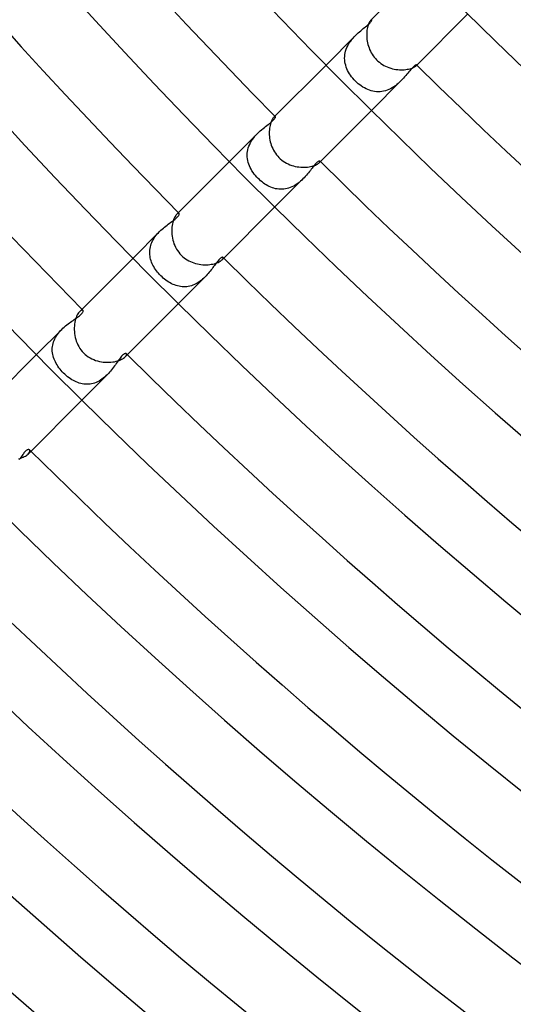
# Model space of a CAD drawing. Header units: millimetres. Extents: x -485 to 485, y -485 to 485.
# Tile 10 of 110: x -247 to -216, y -283 to -222. Entities that reach past the tile are written whole.
import ezdxf

# ---------------------------------------------------------------- set-up
doc = ezdxf.new("R2010")
doc.units = ezdxf.units.MM
doc.layers.add('HIDDEN', color=7, linetype='Continuous')
doc.layers.add('THICK', color=7, linetype='Continuous')

msp = doc.modelspace()

# ---------------------------------------------------------------- linework, layer by layer
at = {"layer": 'HIDDEN'}
for p, q in [((-225.287, -222.528), (-225.216, -222.47)), ((-225.216, -222.47), (-225.149, -222.414)), ((-225.149, -222.414), (-225.087, -222.36)), ((-225.087, -222.36), (-225.032, -222.31)), ((-225.032, -222.31), (-224.984, -222.263)), ((-224.984, -222.263), (-224.942, -222.22)), ((-224.942, -222.22), (-224.907, -222.181)), ((-224.907, -222.181), (-224.879, -222.145)), ((-224.886, -222.059), (-224.9, -222.071)), ((-224.873, -222.049), (-224.886, -222.059)), ((-224.879, -222.145), (-224.859, -222.114)), ((-224.862, -222.043), (-224.873, -222.049)), ((-224.853, -222.04), (-224.862, -222.043)), ((-224.859, -222.114), (-224.845, -222.088)), ((-224.845, -222.04), (-224.853, -222.04)), ((-224.84, -222.043), (-224.845, -222.04)), ((-224.845, -222.088), (-224.838, -222.067)), ((-224.836, -222.052), (-224.84, -222.043)), ((-224.838, -222.067), (-224.836, -222.052)), ((-225.845, -223.017), (-227.684, -224.856)), ((-226.001, -223.183), (-225.923, -223.097)), ((-225.923, -223.097), (-225.844, -223.016)), ((-225.844, -223.016), (-225.763, -222.936)), ((-225.763, -222.936), (-225.68, -222.861)), ((-225.68, -222.861), (-225.599, -222.788)), ((-225.599, -222.788), (-225.518, -222.719)), ((-225.518, -222.719), (-225.439, -222.653)), ((-225.439, -222.653), (-225.362, -222.589)), ((-225.362, -222.589), (-225.287, -222.528)), ((-226.383, -223.769), (-226.333, -223.663)), ((-226.333, -223.663), (-226.276, -223.56)), ((-226.276, -223.56), (-226.214, -223.461)), ((-226.214, -223.461), (-226.147, -223.365)), ((-226.147, -223.365), (-226.076, -223.272)), ((-226.076, -223.272), (-226.001, -223.183)), ((-226.523, -224.432), (-226.519, -224.32)), ((-226.519, -224.32), (-226.508, -224.208)), ((-226.508, -224.208), (-226.488, -224.096)), ((-226.488, -224.096), (-226.461, -223.985)), ((-226.461, -223.985), (-226.426, -223.877)), ((-226.426, -223.877), (-226.383, -223.769)), ((-226.518, -224.543), (-226.523, -224.432)), ((-226.506, -224.654), (-226.518, -224.543)), ((-226.486, -224.764), (-226.506, -224.654)), ((-226.459, -224.873), (-226.486, -224.764)), ((-226.425, -224.981), (-226.459, -224.873)), ((-222.217, -224.939), (-222.26, -224.98)), ((-222.178, -224.905), (-222.217, -224.939)), ((-222.143, -224.878), (-222.178, -224.905)), ((-222.112, -224.858), (-222.143, -224.878)), ((-222.087, -224.844), (-222.112, -224.858)), ((-222.067, -224.837), (-222.087, -224.844)), ((-222.071, -224.9), (-222.059, -224.886)), ((-222.052, -224.836), (-222.067, -224.837)), ((-222.059, -224.886), (-222.049, -224.873)), ((-222.043, -224.84), (-222.052, -224.836)), ((-222.049, -224.873), (-222.043, -224.862)), ((-222.04, -224.845), (-222.043, -224.84)), ((-222.043, -224.862), (-222.04, -224.853)), ((-222.04, -224.853), (-222.04, -224.845)), ((-226.384, -225.087), (-226.425, -224.981)), ((-226.337, -225.191), (-226.384, -225.087)), ((-226.284, -225.294), (-226.337, -225.191)), ((-226.225, -225.394), (-226.284, -225.294)), ((-226.161, -225.492), (-226.225, -225.394)), ((-226.092, -225.587), (-226.161, -225.492)), ((-222.717, -225.515), (-222.787, -225.597)), ((-222.65, -225.435), (-222.717, -225.515)), ((-222.586, -225.357), (-222.65, -225.435)), ((-222.524, -225.282), (-222.586, -225.357)), ((-222.465, -225.211), (-222.524, -225.282)), ((-222.409, -225.144), (-222.465, -225.211)), ((-222.356, -225.083), (-222.409, -225.144)), ((-222.306, -225.028), (-222.356, -225.083)), ((-222.26, -224.98), (-222.306, -225.028)), ((-226.018, -225.68), (-226.092, -225.587)), ((-225.939, -225.77), (-226.018, -225.68)), ((-225.857, -225.857), (-225.939, -225.77)), ((-225.77, -225.939), (-225.857, -225.857)), ((-225.681, -226.018), (-225.77, -225.939)), ((-225.588, -226.092), (-225.681, -226.018)), ((-225.493, -226.161), (-225.588, -226.092)), ((-225.395, -226.225), (-225.493, -226.161)), ((-223.017, -225.845), (-224.856, -227.684)), ((-223.366, -226.148), (-223.463, -226.216)), ((-223.273, -226.076), (-223.366, -226.148)), ((-223.183, -226.001), (-223.273, -226.076)), ((-223.098, -225.924), (-223.183, -226.001)), ((-223.016, -225.845), (-223.098, -225.924)), ((-222.936, -225.762), (-223.016, -225.845)), ((-222.86, -225.679), (-222.936, -225.762)), ((-222.787, -225.597), (-222.86, -225.679)), ((-225.295, -226.284), (-225.395, -226.225)), ((-225.193, -226.337), (-225.295, -226.284)), ((-225.088, -226.384), (-225.193, -226.337)), ((-224.982, -226.424), (-225.088, -226.384)), ((-224.875, -226.458), (-224.982, -226.424)), ((-224.766, -226.486), (-224.875, -226.458)), ((-224.657, -226.505), (-224.766, -226.486)), ((-224.546, -226.518), (-224.657, -226.505)), ((-224.434, -226.523), (-224.546, -226.518)), ((-224.322, -226.519), (-224.434, -226.523)), ((-224.21, -226.508), (-224.322, -226.519)), ((-224.099, -226.489), (-224.21, -226.508)), ((-223.989, -226.462), (-224.099, -226.489)), ((-223.879, -226.426), (-223.989, -226.462)), ((-223.771, -226.383), (-223.879, -226.426)), ((-223.665, -226.334), (-223.771, -226.383)), ((-223.562, -226.277), (-223.665, -226.334)), ((-223.463, -226.216), (-223.562, -226.277)), ((-231.443, -228.683), (-231.365, -228.622)), ((-231.365, -228.622), (-231.29, -228.564)), ((-231.29, -228.564), (-231.218, -228.507)), ((-231.218, -228.507), (-231.15, -228.452)), ((-231.15, -228.452), (-231.086, -228.399)), ((-231.086, -228.399), (-231.028, -228.348)), ((-231.028, -228.348), (-230.976, -228.298)), ((-230.976, -228.298), (-230.931, -228.252)), ((-230.915, -228.088), (-230.938, -228.109)), ((-230.931, -228.252), (-230.896, -228.211)), ((-230.894, -228.073), (-230.915, -228.088)), ((-230.896, -228.211), (-230.869, -228.174)), ((-230.876, -228.064), (-230.894, -228.073)), ((-230.86, -228.06), (-230.876, -228.064)), ((-230.869, -228.174), (-230.849, -228.142)), ((-230.848, -228.06), (-230.86, -228.06)), ((-230.849, -228.142), (-230.838, -228.115)), ((-230.839, -228.065), (-230.848, -228.06)), ((-230.833, -228.077), (-230.839, -228.065)), ((-230.838, -228.115), (-230.832, -228.093)), ((-230.832, -228.093), (-230.833, -228.077)), ((-231.948, -229.12), (-233.695, -230.866)), ((-232.109, -229.293), (-232.03, -229.204)), ((-232.03, -229.204), (-231.947, -229.119)), ((-231.947, -229.119), (-231.863, -229.037)), ((-231.863, -229.037), (-231.777, -228.959)), ((-231.777, -228.959), (-231.692, -228.885)), ((-231.692, -228.885), (-231.607, -228.814)), ((-231.607, -228.814), (-231.524, -228.747)), ((-231.524, -228.747), (-231.443, -228.683)), ((-232.486, -229.904), (-232.439, -229.794)), ((-232.439, -229.794), (-232.386, -229.688)), ((-232.386, -229.688), (-232.325, -229.585)), ((-232.325, -229.585), (-232.258, -229.484)), ((-232.258, -229.484), (-232.186, -229.387)), ((-232.186, -229.387), (-232.109, -229.293)), ((-232.594, -230.467), (-232.59, -230.353)), ((-232.591, -230.58), (-232.594, -230.467)), ((-232.59, -230.353), (-232.576, -230.24)), ((-232.576, -230.24), (-232.555, -230.127)), ((-232.555, -230.127), (-232.525, -230.015)), ((-232.525, -230.015), (-232.486, -229.904)), ((-232.579, -230.693), (-232.591, -230.58)), ((-232.559, -230.805), (-232.579, -230.693)), ((-232.532, -230.915), (-232.559, -230.805)), ((-232.498, -231.024), (-232.532, -230.915)), ((-232.456, -231.132), (-232.498, -231.024)), ((-228.399, -231.087), (-228.448, -231.145)), ((-228.353, -231.034), (-228.399, -231.087)), ((-228.309, -230.987), (-228.353, -231.034)), ((-228.268, -230.947), (-228.309, -230.987)), ((-228.23, -230.912), (-228.268, -230.947)), ((-228.195, -230.884), (-228.23, -230.912)), ((-228.164, -230.862), (-228.195, -230.884)), ((-228.135, -230.846), (-228.164, -230.862)), ((-228.111, -230.836), (-228.135, -230.846)), ((-228.091, -230.832), (-228.111, -230.836)), ((-228.109, -230.938), (-228.089, -230.915)), ((-228.076, -230.833), (-228.091, -230.832)), ((-228.089, -230.915), (-228.074, -230.894)), ((-228.065, -230.839), (-228.076, -230.833)), ((-228.074, -230.894), (-228.064, -230.876)), ((-228.06, -230.848), (-228.065, -230.839)), ((-228.064, -230.876), (-228.06, -230.86)), ((-228.06, -230.86), (-228.06, -230.848)), ((-232.408, -231.238), (-232.456, -231.132)), ((-232.354, -231.343), (-232.408, -231.238)), ((-232.294, -231.445), (-232.354, -231.343)), ((-232.228, -231.545), (-232.294, -231.445)), ((-232.157, -231.642), (-232.228, -231.545)), ((-232.081, -231.737), (-232.157, -231.642)), ((-228.84, -231.639), (-228.905, -231.716)), ((-228.778, -231.562), (-228.84, -231.639)), ((-228.718, -231.488), (-228.778, -231.562)), ((-228.66, -231.414), (-228.718, -231.488)), ((-228.605, -231.342), (-228.66, -231.414)), ((-228.551, -231.273), (-228.605, -231.342)), ((-228.498, -231.207), (-228.551, -231.273)), ((-228.448, -231.145), (-228.498, -231.207)), ((-232.001, -231.829), (-232.081, -231.737)), ((-231.917, -231.917), (-232.001, -231.829)), ((-231.837, -231.993), (-231.917, -231.917)), ((-231.755, -232.066), (-231.837, -231.993)), ((-231.67, -232.136), (-231.755, -232.066)), ((-231.583, -232.201), (-231.67, -232.136)), ((-231.493, -232.263), (-231.583, -232.201)), ((-231.402, -232.32), (-231.493, -232.263)), ((-231.309, -232.372), (-231.402, -232.32)), ((-229.12, -231.948), (-230.866, -233.694)), ((-229.533, -232.292), (-229.624, -232.349)), ((-229.444, -232.23), (-229.533, -232.292)), ((-229.359, -232.164), (-229.444, -232.23)), ((-229.276, -232.094), (-229.359, -232.164)), ((-229.196, -232.022), (-229.276, -232.094)), ((-229.119, -231.948), (-229.196, -232.022)), ((-229.045, -231.871), (-229.119, -231.948)), ((-228.973, -231.793), (-229.045, -231.871)), ((-228.905, -231.716), (-228.973, -231.793)), ((-231.215, -232.42), (-231.309, -232.372)), ((-231.119, -232.462), (-231.215, -232.42)), ((-231.022, -232.499), (-231.119, -232.462)), ((-230.924, -232.53), (-231.022, -232.499)), ((-230.824, -232.555), (-230.924, -232.53)), ((-230.724, -232.574), (-230.824, -232.555)), ((-230.623, -232.587), (-230.724, -232.574)), ((-230.522, -232.594), (-230.623, -232.587)), ((-230.42, -232.593), (-230.522, -232.594)), ((-230.317, -232.586), (-230.42, -232.593)), ((-230.215, -232.572), (-230.317, -232.586)), ((-230.113, -232.551), (-230.215, -232.572)), ((-230.013, -232.524), (-230.113, -232.551)), ((-229.914, -232.49), (-230.013, -232.524)), ((-229.816, -232.449), (-229.914, -232.49)), ((-229.719, -232.402), (-229.816, -232.449)), ((-229.624, -232.349), (-229.719, -232.402)), ((-236.946, -234.121), (-236.979, -234.151)), ((-236.916, -234.1), (-236.946, -234.121)), ((-236.889, -234.087), (-236.916, -234.1)), ((-236.866, -234.082), (-236.889, -234.087)), ((-236.847, -234.083), (-236.866, -234.082)), ((-236.834, -234.092), (-236.847, -234.083)), ((-236.839, -234.178), (-236.829, -234.154)), ((-236.827, -234.102), (-236.834, -234.092)), ((-236.829, -234.154), (-236.824, -234.133)), ((-236.823, -234.116), (-236.827, -234.102)), ((-236.824, -234.133), (-236.823, -234.116)), ((-237.582, -234.82), (-237.507, -234.763)), ((-237.507, -234.763), (-237.433, -234.708)), ((-237.433, -234.708), (-237.362, -234.656)), ((-237.362, -234.656), (-237.294, -234.605)), ((-237.294, -234.605), (-237.228, -234.557)), ((-237.228, -234.557), (-237.167, -234.51)), ((-237.167, -234.51), (-237.11, -234.465)), ((-237.11, -234.465), (-237.058, -234.422)), ((-237.058, -234.422), (-237.011, -234.381)), ((-237.011, -234.381), (-236.969, -234.341)), ((-236.969, -234.341), (-236.931, -234.304)), ((-236.931, -234.304), (-236.9, -234.268)), ((-236.9, -234.268), (-236.874, -234.235)), ((-236.874, -234.235), (-236.854, -234.205)), ((-236.854, -234.205), (-236.839, -234.178)), ((-238.048, -235.219), (-239.705, -236.877)), ((-238.258, -235.453), (-238.19, -235.372)), ((-238.19, -235.372), (-238.119, -235.293)), ((-238.119, -235.293), (-238.046, -235.218)), ((-238.046, -235.218), (-237.97, -235.144)), ((-237.97, -235.144), (-237.893, -235.074)), ((-237.893, -235.074), (-237.815, -235.006)), ((-237.815, -235.006), (-237.737, -234.942)), ((-237.737, -234.942), (-237.659, -234.879)), ((-237.659, -234.879), (-237.582, -234.82)), ((-238.6, -236.086), (-238.568, -235.991)), ((-238.568, -235.991), (-238.53, -235.897)), ((-238.53, -235.897), (-238.486, -235.803)), ((-238.486, -235.803), (-238.436, -235.712)), ((-238.436, -235.712), (-238.381, -235.623)), ((-238.381, -235.623), (-238.321, -235.537)), ((-238.321, -235.537), (-238.258, -235.453)), ((-238.664, -236.474), (-238.657, -236.376)), ((-238.664, -236.571), (-238.664, -236.474)), ((-238.658, -236.667), (-238.664, -236.571)), ((-238.657, -236.376), (-238.645, -236.279)), ((-238.645, -236.279), (-238.625, -236.182)), ((-238.625, -236.182), (-238.6, -236.086)), ((-238.646, -236.763), (-238.658, -236.667)), ((-238.628, -236.858), (-238.646, -236.763)), ((-238.605, -236.952), (-238.628, -236.858)), ((-238.577, -237.045), (-238.605, -236.952)), ((-238.543, -237.137), (-238.577, -237.045)), ((-238.504, -237.228), (-238.543, -237.137)), ((-238.461, -237.318), (-238.504, -237.228)), ((-234.539, -237.206), (-234.586, -237.267)), ((-234.494, -237.147), (-234.539, -237.206)), ((-234.45, -237.091), (-234.494, -237.147)), ((-234.407, -237.04), (-234.45, -237.091)), ((-234.365, -236.993), (-234.407, -237.04)), ((-234.325, -236.952), (-234.365, -236.993)), ((-234.287, -236.916), (-234.325, -236.952)), ((-234.252, -236.887), (-234.287, -236.916)), ((-234.22, -236.863), (-234.252, -236.887)), ((-234.19, -236.845), (-234.22, -236.863)), ((-234.163, -236.832), (-234.19, -236.845)), ((-234.14, -236.825), (-234.163, -236.832)), ((-234.151, -236.979), (-234.121, -236.947)), ((-234.12, -236.823), (-234.14, -236.825)), ((-234.121, -236.947), (-234.1, -236.916)), ((-234.103, -236.826), (-234.12, -236.823)), ((-234.091, -236.834), (-234.103, -236.826)), ((-234.1, -236.916), (-234.087, -236.889)), ((-234.083, -236.847), (-234.091, -236.834)), ((-234.087, -236.889), (-234.082, -236.866)), ((-234.082, -236.866), (-234.083, -236.847)), ((-238.413, -237.406), (-238.461, -237.318)), ((-238.361, -237.493), (-238.413, -237.406)), ((-238.306, -237.578), (-238.361, -237.493)), ((-238.246, -237.662), (-238.306, -237.578)), ((-238.183, -237.743), (-238.246, -237.662)), ((-238.116, -237.823), (-238.183, -237.743)), ((-238.047, -237.9), (-238.116, -237.823)), ((-235.017, -237.828), (-235.081, -237.901)), ((-234.955, -237.754), (-235.017, -237.828)), ((-234.896, -237.68), (-234.955, -237.754)), ((-234.839, -237.607), (-234.896, -237.68)), ((-234.785, -237.536), (-234.839, -237.607)), ((-234.733, -237.466), (-234.785, -237.536)), ((-234.682, -237.398), (-234.733, -237.466)), ((-234.633, -237.332), (-234.682, -237.398)), ((-234.586, -237.267), (-234.633, -237.332)), ((-237.975, -237.975), (-238.047, -237.9)), ((-237.897, -238.05), (-237.975, -237.975)), ((-237.818, -238.121), (-237.897, -238.05)), ((-237.736, -238.189), (-237.818, -238.121)), ((-237.652, -238.253), (-237.736, -238.189)), ((-237.567, -238.313), (-237.652, -238.253)), ((-237.48, -238.369), (-237.567, -238.313)), ((-237.392, -238.421), (-237.48, -238.369)), ((-237.302, -238.469), (-237.392, -238.421)), ((-235.219, -238.047), (-236.877, -239.705)), ((-235.701, -238.429), (-235.79, -238.479)), ((-235.614, -238.374), (-235.701, -238.429)), ((-235.529, -238.315), (-235.614, -238.374)), ((-235.447, -238.252), (-235.529, -238.315)), ((-235.368, -238.187), (-235.447, -238.252)), ((-235.292, -238.118), (-235.368, -238.187)), ((-235.219, -238.047), (-235.292, -238.118)), ((-235.149, -237.975), (-235.219, -238.047)), ((-235.081, -237.901), (-235.149, -237.975)), ((-237.211, -238.512), (-237.302, -238.469)), ((-237.119, -238.55), (-237.211, -238.512)), ((-237.026, -238.583), (-237.119, -238.55)), ((-236.932, -238.61), (-237.026, -238.583)), ((-236.838, -238.633), (-236.932, -238.61)), ((-236.742, -238.649), (-236.838, -238.633)), ((-236.646, -238.66), (-236.742, -238.649)), ((-236.549, -238.664), (-236.646, -238.66)), ((-236.453, -238.663), (-236.549, -238.664)), ((-236.357, -238.655), (-236.453, -238.663)), ((-236.26, -238.641), (-236.357, -238.655)), ((-236.164, -238.621), (-236.26, -238.641)), ((-236.068, -238.594), (-236.164, -238.621)), ((-235.974, -238.561), (-236.068, -238.594)), ((-235.881, -238.523), (-235.974, -238.561)), ((-235.79, -238.479), (-235.881, -238.523)), ((-242.98, -240.157), (-243.024, -240.196)), ((-242.939, -240.129), (-242.98, -240.157)), ((-242.902, -240.113), (-242.939, -240.129)), ((-242.87, -240.107), (-242.902, -240.113)), ((-242.877, -240.302), (-242.851, -240.267)), ((-242.844, -240.11), (-242.87, -240.107)), ((-242.851, -240.267), (-242.831, -240.234)), ((-242.825, -240.121), (-242.844, -240.11)), ((-242.831, -240.234), (-242.818, -240.205)), ((-242.815, -240.136), (-242.825, -240.121)), ((-242.818, -240.205), (-242.812, -240.178)), ((-242.811, -240.155), (-242.815, -240.136)), ((-242.812, -240.178), (-242.811, -240.155)), ((-243.67, -240.916), (-243.592, -240.859)), ((-243.592, -240.859), (-243.515, -240.805)), ((-243.515, -240.805), (-243.441, -240.752)), ((-243.441, -240.752), (-243.368, -240.702)), ((-243.368, -240.702), (-243.297, -240.652)), ((-243.297, -240.652), (-243.229, -240.604)), ((-243.229, -240.604), (-243.164, -240.557)), ((-243.164, -240.557), (-243.103, -240.511)), ((-243.103, -240.511), (-243.046, -240.466)), ((-243.046, -240.466), (-242.994, -240.422)), ((-242.994, -240.422), (-242.948, -240.38)), ((-242.948, -240.38), (-242.909, -240.34)), ((-242.909, -240.34), (-242.877, -240.302)), ((-244.143, -241.315), (-245.716, -242.887)), ((-244.353, -241.551), (-244.286, -241.469)), ((-244.286, -241.469), (-244.216, -241.39)), ((-244.216, -241.39), (-244.143, -241.314)), ((-244.143, -241.314), (-244.066, -241.24)), ((-244.066, -241.24), (-243.988, -241.17)), ((-243.988, -241.17), (-243.908, -241.102)), ((-243.908, -241.102), (-243.829, -241.037)), ((-243.829, -241.037), (-243.749, -240.975)), ((-243.749, -240.975), (-243.67, -240.916)), ((-244.683, -242.191), (-244.654, -242.095)), ((-244.654, -242.095), (-244.618, -241.999)), ((-244.618, -241.999), (-244.576, -241.905)), ((-244.576, -241.905), (-244.529, -241.813)), ((-244.529, -241.813), (-244.475, -241.724)), ((-244.475, -241.724), (-244.417, -241.636)), ((-244.417, -241.636), (-244.353, -241.551)), ((-244.734, -242.581), (-244.731, -242.483)), ((-244.73, -242.679), (-244.734, -242.581)), ((-244.731, -242.483), (-244.722, -242.385)), ((-244.72, -242.776), (-244.73, -242.679)), ((-244.722, -242.385), (-244.706, -242.288)), ((-244.706, -242.288), (-244.683, -242.191)), ((-244.703, -242.873), (-244.72, -242.776)), ((-244.681, -242.969), (-244.703, -242.873)), ((-244.654, -243.064), (-244.681, -242.969)), ((-244.62, -243.159), (-244.654, -243.064)), ((-244.581, -243.252), (-244.62, -243.159)), ((-244.538, -243.344), (-244.581, -243.252)), ((-244.489, -243.436), (-244.538, -243.344)), ((-240.65, -243.294), (-240.699, -243.364)), ((-240.603, -243.226), (-240.65, -243.294)), ((-240.556, -243.162), (-240.603, -243.226)), ((-240.509, -243.1), (-240.556, -243.162)), ((-240.464, -243.043), (-240.509, -243.1)), ((-240.419, -242.99), (-240.464, -243.043)), ((-240.375, -242.943), (-240.419, -242.99)), ((-240.333, -242.902), (-240.375, -242.943)), ((-240.294, -242.87), (-240.333, -242.902)), ((-240.258, -242.845), (-240.294, -242.87)), ((-240.226, -242.828), (-240.258, -242.845)), ((-240.198, -242.816), (-240.226, -242.828)), ((-240.173, -242.811), (-240.198, -242.816)), ((-240.196, -243.024), (-240.157, -242.98)), ((-240.152, -242.811), (-240.173, -242.811)), ((-240.157, -242.98), (-240.129, -242.939)), ((-240.135, -242.816), (-240.152, -242.811)), ((-240.121, -242.825), (-240.135, -242.816)), ((-240.129, -242.939), (-240.113, -242.902)), ((-240.11, -242.844), (-240.121, -242.825)), ((-240.113, -242.902), (-240.107, -242.87)), ((-240.107, -242.87), (-240.11, -242.844)), ((-244.436, -243.526), (-244.489, -243.436)), ((-244.378, -243.614), (-244.436, -243.526)), ((-244.316, -243.701), (-244.378, -243.614)), ((-244.251, -243.787), (-244.316, -243.701)), ((-244.181, -243.87), (-244.251, -243.787)), ((-244.108, -243.952), (-244.181, -243.87)), ((-244.031, -244.031), (-244.108, -243.952)), ((-241.102, -243.909), (-241.17, -243.988)), ((-241.037, -243.828), (-241.102, -243.909)), ((-240.974, -243.748), (-241.037, -243.828)), ((-240.915, -243.668), (-240.974, -243.748)), ((-240.857, -243.589), (-240.915, -243.668)), ((-240.802, -243.512), (-240.857, -243.589)), ((-240.75, -243.437), (-240.802, -243.512)), ((-240.699, -243.364), (-240.75, -243.437)), ((-243.949, -244.11), (-244.031, -244.031)), ((-243.864, -244.187), (-243.949, -244.11)), ((-243.776, -244.259), (-243.864, -244.187)), ((-243.687, -244.327), (-243.776, -244.259)), ((-243.598, -244.389), (-243.687, -244.327)), ((-243.508, -244.447), (-243.598, -244.389)), ((-243.418, -244.499), (-243.508, -244.447)), ((-243.327, -244.546), (-243.418, -244.499)), ((-243.236, -244.589), (-243.327, -244.546)), ((-241.315, -244.143), (-242.887, -245.716)), ((-241.906, -244.577), (-242, -244.619)), ((-241.815, -244.529), (-241.906, -244.577)), ((-241.725, -244.476), (-241.815, -244.529)), ((-241.638, -244.418), (-241.725, -244.476)), ((-241.553, -244.355), (-241.638, -244.418)), ((-241.47, -244.287), (-241.553, -244.355)), ((-241.39, -244.216), (-241.47, -244.287)), ((-241.314, -244.142), (-241.39, -244.216)), ((-241.24, -244.066), (-241.314, -244.142)), ((-241.17, -243.988), (-241.24, -244.066)), ((-243.144, -244.626), (-243.236, -244.589)), ((-243.052, -244.657), (-243.144, -244.626)), ((-242.959, -244.684), (-243.052, -244.657)), ((-242.864, -244.705), (-242.959, -244.684)), ((-242.769, -244.721), (-242.864, -244.705)), ((-242.673, -244.73), (-242.769, -244.721)), ((-242.577, -244.734), (-242.673, -244.73)), ((-242.48, -244.731), (-242.577, -244.734)), ((-242.383, -244.721), (-242.48, -244.731)), ((-242.287, -244.706), (-242.383, -244.721)), ((-242.191, -244.683), (-242.287, -244.706)), ((-242.095, -244.654), (-242.191, -244.683)), ((-242, -244.619), (-242.095, -244.654)), ((-246.358, -248.863), (-246.391, -248.892)), ((-246.326, -248.839), (-246.358, -248.863)), ((-246.297, -248.821), (-246.326, -248.839)), ((-246.269, -248.807), (-246.297, -248.821)), ((-246.244, -248.798), (-246.269, -248.807)), ((-246.221, -248.794), (-246.244, -248.798)), ((-246.201, -248.793), (-246.221, -248.794)), ((-246.183, -248.796), (-246.201, -248.793)), ((-246.168, -248.803), (-246.183, -248.796)), ((-246.155, -248.813), (-246.168, -248.803)), ((-246.141, -248.834), (-246.155, -248.813)), ((-246.134, -248.862), (-246.141, -248.834)), ((-246.136, -248.896), (-246.134, -248.862)), ((-246.74, -249.354), (-246.785, -249.423)), ((-246.697, -249.288), (-246.74, -249.354)), ((-246.654, -249.225), (-246.697, -249.288)), ((-246.613, -249.164), (-246.654, -249.225)), ((-246.574, -249.108), (-246.613, -249.164)), ((-246.535, -249.056), (-246.574, -249.108)), ((-246.497, -249.008), (-246.535, -249.056)), ((-246.461, -248.965), (-246.497, -249.008)), ((-246.425, -248.926), (-246.461, -248.965)), ((-246.391, -248.892), (-246.425, -248.926)), ((-246.244, -249.073), (-246.201, -249.024)), ((-246.201, -249.024), (-246.169, -248.978)), ((-246.169, -248.978), (-246.147, -248.935)), ((-246.147, -248.935), (-246.136, -248.896))]:
    msp.add_line(p, q, dxfattribs=at)
for radius, start, end in [(324.5, 224.64686, 224.65379), (324.5, 225.34621, 225.35314), (333, 224.65585, 224.66639), (333, 225.3336, 225.34415), (341.5, 224.66445, 224.67923), (341.5, 225.32077, 225.33555), (350, 225.30765, 225.32742)]:
    msp.add_arc((0, 0), radius, start, end, dxfattribs=at)
at = {"layer": 'THICK'}
for p, q in [((-221.674, -218.845), (-224.9, -222.072)), ((-218.845, -221.673), (-222.072, -224.9)), ((-225.101, -222.514), (-225.118, -222.595)), ((-225.082, -222.438), (-225.101, -222.514)), ((-225.06, -222.369), (-225.082, -222.438)), ((-225.038, -222.307), (-225.06, -222.369)), ((-225.014, -222.251), (-225.038, -222.307)), ((-224.99, -222.201), (-225.014, -222.251)), ((-224.966, -222.159), (-224.99, -222.201)), ((-224.942, -222.123), (-224.966, -222.159)), ((-224.92, -222.094), (-224.942, -222.123)), ((-224.9, -222.071), (-224.92, -222.094)), ((-225.149, -222.864), (-225.152, -222.962)), ((-225.152, -222.962), (-225.151, -223.063)), ((-225.151, -223.063), (-225.145, -223.165)), ((-225.143, -222.77), (-225.149, -222.864)), ((-225.132, -222.68), (-225.143, -222.77)), ((-225.118, -222.595), (-225.132, -222.68)), ((-225.145, -223.165), (-225.134, -223.269)), ((-225.134, -223.269), (-225.119, -223.373)), ((-225.119, -223.373), (-225.099, -223.478)), ((-225.099, -223.478), (-225.073, -223.583)), ((-225.073, -223.583), (-225.043, -223.688)), ((-225.043, -223.688), (-225.007, -223.792)), ((-225.007, -223.792), (-224.966, -223.894)), ((-224.966, -223.894), (-224.92, -223.994)), ((-224.92, -223.994), (-224.868, -224.092)), ((-224.868, -224.092), (-224.812, -224.187)), ((-224.812, -224.187), (-224.75, -224.28)), ((-224.75, -224.28), (-224.683, -224.369)), ((-227.684, -224.856), (-230.938, -228.109)), ((-224.683, -224.369), (-224.611, -224.454)), ((-224.611, -224.454), (-224.535, -224.535)), ((-224.535, -224.535), (-224.451, -224.614)), ((-224.451, -224.614), (-224.362, -224.688)), ((-224.362, -224.688), (-224.27, -224.757)), ((-224.27, -224.757), (-224.174, -224.82)), ((-224.174, -224.82), (-224.075, -224.878)), ((-224.075, -224.878), (-223.972, -224.93)), ((-223.972, -224.93), (-223.868, -224.977)), ((-222.207, -224.993), (-222.163, -224.968)), ((-222.163, -224.968), (-222.125, -224.944)), ((-222.125, -224.944), (-222.095, -224.921)), ((-222.095, -224.921), (-222.071, -224.9)), ((-223.868, -224.977), (-223.762, -225.018)), ((-223.762, -225.018), (-223.654, -225.053)), ((-223.654, -225.053), (-223.546, -225.083)), ((-223.546, -225.083), (-223.437, -225.107)), ((-223.437, -225.107), (-223.328, -225.126)), ((-223.328, -225.126), (-223.22, -225.14)), ((-223.22, -225.14), (-223.113, -225.148)), ((-223.113, -225.148), (-223.009, -225.152)), ((-223.009, -225.152), (-222.906, -225.151)), ((-222.906, -225.151), (-222.807, -225.146)), ((-222.807, -225.146), (-222.712, -225.136)), ((-222.712, -225.136), (-222.621, -225.123)), ((-222.621, -225.123), (-222.537, -225.107)), ((-222.537, -225.107), (-222.458, -225.087)), ((-222.458, -225.087), (-222.384, -225.066)), ((-222.384, -225.066), (-222.318, -225.042)), ((-222.318, -225.042), (-222.259, -225.018)), ((-222.259, -225.018), (-222.207, -224.993)), ((-224.856, -227.684), (-228.109, -230.938)), ((-231.171, -228.614), (-231.189, -228.703)), ((-231.15, -228.532), (-231.171, -228.614)), ((-231.127, -228.455), (-231.15, -228.532)), ((-231.102, -228.385), (-231.127, -228.455)), ((-231.075, -228.321), (-231.102, -228.385)), ((-231.047, -228.264), (-231.075, -228.321)), ((-231.018, -228.215), (-231.047, -228.264)), ((-230.991, -228.173), (-231.018, -228.215)), ((-230.963, -228.137), (-230.991, -228.173)), ((-230.938, -228.109), (-230.963, -228.137)), ((-231.219, -228.993), (-231.221, -229.096)), ((-231.221, -229.096), (-231.218, -229.201)), ((-231.213, -228.893), (-231.219, -228.993)), ((-231.218, -229.201), (-231.21, -229.309)), ((-231.203, -228.796), (-231.213, -228.893)), ((-231.189, -228.703), (-231.203, -228.796)), ((-231.21, -229.309), (-231.197, -229.417)), ((-231.197, -229.417), (-231.178, -229.526)), ((-231.178, -229.526), (-231.155, -229.634)), ((-231.155, -229.634), (-231.126, -229.742)), ((-231.126, -229.742), (-231.091, -229.849)), ((-231.091, -229.849), (-231.051, -229.955)), ((-231.051, -229.955), (-231.005, -230.059)), ((-231.005, -230.059), (-230.954, -230.16)), ((-230.954, -230.16), (-230.897, -230.258)), ((-230.897, -230.258), (-230.835, -230.353)), ((-230.835, -230.353), (-230.767, -230.445)), ((-230.767, -230.445), (-230.694, -230.532)), ((-233.695, -230.866), (-236.98, -234.151)), ((-230.694, -230.532), (-230.615, -230.615)), ((-230.615, -230.615), (-230.53, -230.696)), ((-230.53, -230.696), (-230.439, -230.771)), ((-230.439, -230.771), (-230.344, -230.841)), ((-230.344, -230.841), (-230.246, -230.905)), ((-230.246, -230.905), (-230.144, -230.963)), ((-230.144, -230.963), (-230.038, -231.015)), ((-230.038, -231.015), (-229.931, -231.061)), ((-229.931, -231.061), (-229.821, -231.101)), ((-228.401, -231.108), (-228.333, -231.08)), ((-228.333, -231.08), (-228.273, -231.051)), ((-228.273, -231.051), (-228.221, -231.022)), ((-228.221, -231.022), (-228.176, -230.993)), ((-228.176, -230.993), (-228.139, -230.965)), ((-228.139, -230.965), (-228.109, -230.938)), ((-229.821, -231.101), (-229.71, -231.135)), ((-229.71, -231.135), (-229.598, -231.163)), ((-229.598, -231.163), (-229.486, -231.186)), ((-229.486, -231.186), (-229.373, -231.203)), ((-229.373, -231.203), (-229.262, -231.214)), ((-229.262, -231.214), (-229.152, -231.22)), ((-229.152, -231.22), (-229.044, -231.221)), ((-229.044, -231.221), (-228.938, -231.217)), ((-228.938, -231.217), (-228.835, -231.208)), ((-228.835, -231.208), (-228.737, -231.195)), ((-228.737, -231.195), (-228.644, -231.178)), ((-228.644, -231.178), (-228.557, -231.157)), ((-228.557, -231.157), (-228.476, -231.134)), ((-228.476, -231.134), (-228.401, -231.108)), ((-236.979, -234.151), (-237.011, -234.186)), ((-230.866, -233.694), (-234.151, -236.979)), ((-237.249, -234.745), (-237.267, -234.846)), ((-237.227, -234.65), (-237.249, -234.745)), ((-237.202, -234.562), (-237.227, -234.65)), ((-237.174, -234.481), (-237.202, -234.562)), ((-237.143, -234.406), (-237.174, -234.481)), ((-237.111, -234.339), (-237.143, -234.406)), ((-237.078, -234.28), (-237.111, -234.339)), ((-237.044, -234.229), (-237.078, -234.28)), ((-237.011, -234.186), (-237.044, -234.229)), ((-237.288, -235.059), (-237.292, -235.17)), ((-237.292, -235.17), (-237.289, -235.283)), ((-237.289, -235.283), (-237.282, -235.399)), ((-237.28, -234.95), (-237.288, -235.059)), ((-237.267, -234.846), (-237.28, -234.95)), ((-237.282, -235.399), (-237.268, -235.516)), ((-237.268, -235.516), (-237.248, -235.633)), ((-237.248, -235.633), (-237.222, -235.75)), ((-237.222, -235.75), (-237.19, -235.866)), ((-237.19, -235.866), (-237.152, -235.98)), ((-237.152, -235.98), (-237.107, -236.093)), ((-237.107, -236.093), (-237.055, -236.203)), ((-237.055, -236.203), (-236.997, -236.31)), ((-236.997, -236.31), (-236.932, -236.413)), ((-236.932, -236.413), (-236.861, -236.513)), ((-236.861, -236.513), (-236.783, -236.608)), ((-236.783, -236.608), (-236.698, -236.698)), ((-239.705, -236.877), (-243.025, -240.196)), ((-236.698, -236.698), (-236.615, -236.776)), ((-236.615, -236.776), (-236.527, -236.85)), ((-236.527, -236.85), (-236.434, -236.918)), ((-236.434, -236.918), (-236.337, -236.981)), ((-236.337, -236.981), (-236.236, -237.038)), ((-236.236, -237.038), (-236.133, -237.089)), ((-236.133, -237.089), (-236.026, -237.134)), ((-236.026, -237.134), (-235.918, -237.173)), ((-235.918, -237.173), (-235.808, -237.207)), ((-235.808, -237.207), (-235.696, -237.235)), ((-234.731, -237.246), (-234.639, -237.224)), ((-234.639, -237.224), (-234.554, -237.199)), ((-234.554, -237.199), (-234.474, -237.171)), ((-234.474, -237.171), (-234.401, -237.141)), ((-234.401, -237.141), (-234.336, -237.109)), ((-234.336, -237.109), (-234.278, -237.077)), ((-234.278, -237.077), (-234.228, -237.044)), ((-234.228, -237.044), (-234.186, -237.011)), ((-234.186, -237.011), (-234.151, -236.979)), ((-235.696, -237.235), (-235.584, -237.257)), ((-235.584, -237.257), (-235.472, -237.274)), ((-235.472, -237.274), (-235.36, -237.285)), ((-235.36, -237.285), (-235.249, -237.291)), ((-235.249, -237.291), (-235.14, -237.291)), ((-235.14, -237.291), (-235.032, -237.287)), ((-235.032, -237.287), (-234.927, -237.278)), ((-234.927, -237.278), (-234.827, -237.264)), ((-234.827, -237.264), (-234.731, -237.246)), ((-243.102, -240.29), (-243.141, -240.349)), ((-243.063, -240.238), (-243.102, -240.29)), ((-243.024, -240.196), (-243.063, -240.238)), ((-236.877, -239.705), (-240.196, -243.025)), ((-243.328, -240.875), (-243.345, -240.984)), ((-243.305, -240.771), (-243.328, -240.875)), ((-243.279, -240.672), (-243.305, -240.771)), ((-243.249, -240.58), (-243.279, -240.672)), ((-243.215, -240.495), (-243.249, -240.58)), ((-243.179, -240.418), (-243.215, -240.495)), ((-243.141, -240.349), (-243.179, -240.418)), ((-243.363, -241.214), (-243.364, -241.332)), ((-243.364, -241.332), (-243.358, -241.452)), ((-243.357, -241.097), (-243.363, -241.214)), ((-243.358, -241.452), (-243.347, -241.573)), ((-243.345, -240.984), (-243.357, -241.097)), ((-243.347, -241.573), (-243.329, -241.694)), ((-243.329, -241.694), (-243.305, -241.814)), ((-243.305, -241.814), (-243.274, -241.934)), ((-243.274, -241.934), (-243.236, -242.052)), ((-243.236, -242.052), (-243.191, -242.168)), ((-243.191, -242.168), (-243.14, -242.281)), ((-243.14, -242.281), (-243.082, -242.39)), ((-243.082, -242.39), (-243.017, -242.496)), ((-243.017, -242.496), (-242.945, -242.597)), ((-242.945, -242.597), (-242.867, -242.693)), ((-242.867, -242.693), (-242.783, -242.783)), ((-245.716, -242.887), (-249.073, -246.244)), ((-242.783, -242.783), (-242.69, -242.87)), ((-242.69, -242.87), (-242.591, -242.95)), ((-242.591, -242.95), (-242.488, -243.022)), ((-242.488, -243.022), (-242.38, -243.088)), ((-242.38, -243.088), (-242.269, -243.146)), ((-242.269, -243.146), (-242.154, -243.197)), ((-242.154, -243.197), (-242.037, -243.241)), ((-242.037, -243.241), (-241.918, -243.278)), ((-241.918, -243.278), (-241.797, -243.309)), ((-241.797, -243.309), (-241.676, -243.332)), ((-241.676, -243.332), (-241.554, -243.349)), ((-241.554, -243.349), (-241.433, -243.36)), ((-241.433, -243.36), (-241.314, -243.364)), ((-241.195, -243.363), (-241.08, -243.355)), ((-241.08, -243.355), (-240.967, -243.343)), ((-240.967, -243.343), (-240.86, -243.325)), ((-240.86, -243.325), (-240.758, -243.302)), ((-240.758, -243.302), (-240.661, -243.276)), ((-240.661, -243.276), (-240.57, -243.245)), ((-240.57, -243.245), (-240.487, -243.212)), ((-240.487, -243.212), (-240.412, -243.176)), ((-240.412, -243.176), (-240.346, -243.139)), ((-240.346, -243.139), (-240.287, -243.101)), ((-240.287, -243.101), (-240.237, -243.062)), ((-240.237, -243.062), (-240.196, -243.024)), ((-241.314, -243.364), (-241.195, -243.363)), ((-242.887, -245.716), (-246.244, -249.073)), ((-246.836, -249.372), (-246.737, -249.344)), ((-246.737, -249.344), (-246.643, -249.312)), ((-246.643, -249.312), (-246.556, -249.276)), ((-246.556, -249.276), (-246.478, -249.238)), ((-246.478, -249.238), (-246.407, -249.198)), ((-246.407, -249.198), (-246.344, -249.157)), ((-246.344, -249.157), (-246.29, -249.114)), ((-246.29, -249.114), (-246.244, -249.073))]:
    msp.add_line(p, q, dxfattribs=at)
for radius, start, end in [(422, 179.99998, 0), (413.5, 179.99998, 0), (405, 179.99998, 0), (396.5, 179.99998, 0), (388, 179.99998, 0), (379.5, 179.99998, 0), (371, 179.99998, 0), (362.5, 179.99998, 0), (354, 179.99998, 0), (345.5, 179.99998, 0), (337, 179.99998, 0), (328.5, 179.99998, 0), (320, 179.99998, 0), (311.5, 179.99998, 0), (303, 179.99998, 0), (294.5, 179.99998, 0), (286, 179.99998, 0), (277.5, 179.99998, 0), (270, 179.99998, 0), (341.5, 180.33556, 224.66445), (333, 180.3441, 224.65585), (324.5, 180.35315, 224.64686), (316, 225.36265, 269.63739), (324.5, 225.35314, 269.64685), (333, 225.34415, 269.6559), (341.5, 225.33555, 269.66444), (350, 225.32742, 269.67257), (358.5, 225.31962, 269.68037), (367, 225.31223, 269.68776), (375.5, 225.30519, 269.6948), (384, 225.29842, 269.70157), (392.5, 225.29195, 269.70804)]:
    msp.add_arc((0, 0), radius, start, end, dxfattribs=at)

doc.saveas('drawing.dxf')
